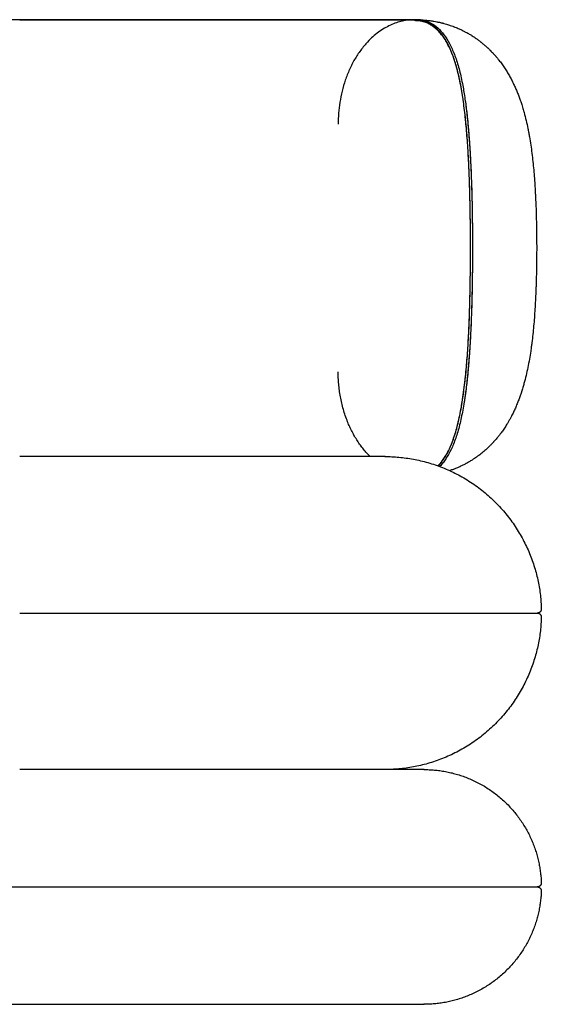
# Model space of a CAD drawing. Header units: millimetres. Extents: x 0 to 1844, y 0 to 1799.
# Tile 3 of 7: x 400 to 800, y 1044 to 1799. Entities that reach past the tile are written whole.
import ezdxf

# ---------------------------------------------------------------- set-up
doc = ezdxf.new("R2010")
doc.units = ezdxf.units.MM
doc.layers.add('Make2D$Visible$Curves', color=7, linetype='Continuous', true_color=0x000000)

msp = doc.modelspace()

# ---------------------------------------------------------------- linework, layer by layer
at = {"layer": 'Make2D$Visible$Curves', "color": 7, "lineweight": -3, "true_color": 0xffffff}
for points, knots in [([(702.41, 1798.61), (687.18, 1798.61), (668.47, 1798.61), (625.37, 1798.61), (600.98, 1798.61), (561.39, 1798.61), (547.69, 1798.61), (519.53, 1798.61), (505.07, 1798.61), (460.92, 1798.61), (430.44, 1798.61), (369.49, 1798.61), (339.01, 1798.61), (280.13, 1798.61), (251.73, 1798.61), (212.14, 1798.61), (199.44, 1798.61), (175.27, 1798.61), (163.78, 1798.61), (142.23, 1798.61), (132.16, 1798.61), (113.61, 1798.61), (105.12, 1798.61), (97.52, 1798.61)], [0, 0, 0, 0, 91.614335, 91.614335, 183.22867, 183.22867, 229.035837, 229.035837, 274.843005, 274.843005, 366.45734, 366.45734, 458.071674, 458.071674, 549.686009, 549.686009, 595.493177, 595.493177, 641.300344, 641.300344, 687.107512, 687.107512, 732.914679, 732.914679, 732.914679, 732.914679]), ([(399.96, 1798.6), (415.27, 1798.6), (430.57, 1798.6), (460.92, 1798.6), (475.96, 1798.6), (490.74, 1798.6)], [368.154649, 368.154649, 368.154649, 368.154649, 414.17398, 414.17398, 460.193311, 460.193311, 460.193311, 460.193311]), ([(490.74, 1798.6), (520.31, 1798.6), (548.83, 1798.6), (601.84, 1798.6), (626.33, 1798.6), (669.62, 1798.6), (688.41, 1798.6), (703.72, 1798.6)], [460.193311, 460.193311, 460.193311, 460.193311, 552.231974, 552.231974, 644.270636, 644.270636, 736.309298, 736.309298, 736.309298, 736.309298]), ([(745.62, 1624.79), (745.62, 1627.74), (745.61, 1630.62), (745.6, 1633.59), (745.57, 1639.17), (745.52, 1644.74), (745.35, 1655.8), (745.24, 1661.3), (744.94, 1672.18), (744.76, 1677.56), (744.3, 1688.14), (744.04, 1693.34), (743.72, 1698.43), (743.41, 1703.52), (743.05, 1708.5), (742.22, 1718.18), (741.75, 1722.88), (741.23, 1727.41), (740.7, 1731.93), (740.12, 1736.29), (738.83, 1744.62), (738.12, 1748.58), (737.34, 1752.33), (736.52, 1756.26), (735.61, 1759.96), (733.61, 1766.81), (732.53, 1769.96), (731.35, 1772.87), (730.2, 1775.74), (728.95, 1778.37), (726.97, 1781.92), (726.29, 1783.04), (724.91, 1785.15), (724.19, 1786.14), (723.46, 1787.06), (722.64, 1788.11), (721.79, 1789.08), (720.14, 1790.78), (719.33, 1791.52), (718.51, 1792.2), (717.84, 1792.75), (717.17, 1793.26), (715.66, 1794.29), (714.82, 1794.79), (713.96, 1795.24), (713.12, 1795.68), (712.25, 1796.06), (710.49, 1796.72), (709.6, 1796.99), (708.69, 1797.21), (707.79, 1797.43), (706.86, 1797.59), (705.92, 1797.7), (705.46, 1797.75), (704.98, 1797.79), (704.03, 1797.85), (703.55, 1797.86), (703.07, 1797.86)], [1.169977, 1.169977, 1.169977, 1.169977, 9.989366, 9.989366, 9.989366, 26.770292, 26.770292, 43.6161, 43.6161, 60.51545, 60.51545, 77.450523, 77.450523, 77.450523, 94.390066, 94.390066, 111.309728, 111.309728, 111.309728, 128.192459, 128.192459, 145.009321, 145.009321, 145.009321, 162.67287, 162.67287, 180.102916, 180.102916, 180.102916, 197.319939, 197.319939, 205.850311, 205.850311, 214.325855, 214.325855, 214.325855, 223.857449, 223.857449, 232.444455, 232.444455, 232.444455, 239.381683, 239.381683, 247.590916, 247.590916, 247.590916, 255.718046, 255.718046, 263.754721, 263.754721, 263.754721, 271.693246, 271.693246, 271.693246, 275.620726, 275.620726, 279.524732, 279.524732, 279.524732, 279.524732]), ([(704.27, 1798.6), (704.66, 1798.59), (705.05, 1798.59), (705.43, 1798.58), (705.83, 1798.57), (706.23, 1798.55), (706.62, 1798.54), (707.01, 1798.52), (707.4, 1798.5), (707.79, 1798.49), (707.8, 1798.49), (707.81, 1798.49), (707.82, 1798.49), (708.22, 1798.46), (708.62, 1798.44), (709.03, 1798.41), (709.43, 1798.38), (709.83, 1798.35), (710.23, 1798.32), (710.64, 1798.29), (711.04, 1798.25), (711.45, 1798.22), (711.82, 1798.18), (712.19, 1798.14), (712.56, 1798.1), (712.6, 1798.1), (712.63, 1798.1), (712.67, 1798.09), (713.08, 1798.05), (713.48, 1798), (713.89, 1797.95), (714.3, 1797.9), (714.71, 1797.84), (715.12, 1797.79), (715.53, 1797.73), (715.94, 1797.67), (716.35, 1797.61), (716.7, 1797.55), (717.05, 1797.5), (717.39, 1797.44), (717.46, 1797.43), (717.52, 1797.42), (717.59, 1797.41)], [1.016183, 1.016183, 1.016183, 1.016183, 2, 2, 2, 3, 3, 3, 4, 4, 4, 5, 5, 5, 6, 6, 6, 7, 7, 7, 8, 8, 8, 9, 9, 9, 10, 10, 10, 11, 11, 11, 12, 12, 12, 13, 13, 13, 14, 14, 14, 15, 15, 15, 15]), ([(731.21, 1773.46), (730.44, 1775.36), (729.65, 1777.16), (727.97, 1780.54), (727.1, 1782.12), (724.37, 1786.55), (722.4, 1789.07), (719.21, 1792.19), (718.11, 1793.12), (715.84, 1794.77), (714.66, 1795.48), (712.24, 1796.68), (710.99, 1797.18), (708.42, 1797.95), (707.09, 1798.22), (705.73, 1798.4)], [-90.153475, -90.153475, -90.153475, -90.153475, -78.884291, -78.884291, -67.615106, -67.615106, -45.076737, -45.076737, -33.807553, -33.807553, -22.538369, -22.538369, -11.269184, -11.269184, 0, 0, 0, 0]), ([(708.55, 1798.21), (709.38, 1798.06), (710.2, 1797.87), (712.98, 1797.08), (714.87, 1796.25), (718.46, 1794.08), (720.17, 1792.73), (723.42, 1789.52), (724.96, 1787.65), (727.88, 1783.4), (729.25, 1781.02), (731.82, 1775.75), (733.02, 1772.86), (735.24, 1766.61), (736.25, 1763.24), (737.64, 1757.85), (738.08, 1755.99), (738.91, 1752.18), (739.3, 1750.21), (740.3, 1744.83), (740.88, 1741.32), (741.41, 1737.68)], [10.373286, 10.373286, 10.373286, 10.373286, 17.373457, 17.373457, 34.746915, 34.746915, 52.120372, 52.120372, 69.493829, 69.493829, 86.867287, 86.867287, 104.240744, 104.240744, 121.614201, 121.614201, 130.30093, 130.30093, 138.987659, 138.987659, 153.493305, 153.493305, 153.493305, 153.493305]), ([(717.59, 1797.41), (718.34, 1797.28), (719.08, 1797.15), (719.91, 1796.98), (719.99, 1796.97), (720.49, 1796.87), (720.9, 1796.78), (721.63, 1796.62), (721.95, 1796.55), (722.37, 1796.46), (722.47, 1796.43), (722.98, 1796.31), (723.4, 1796.21), (724.12, 1796.03), (724.42, 1795.96), (724.83, 1795.85), (724.95, 1795.81), (725.77, 1795.6), (726.47, 1795.4), (727.72, 1795.03), (728.27, 1794.86), (729.2, 1794.56), (729.62, 1794.42), (730.75, 1794.04), (731.42, 1793.8), (732.09, 1793.56), (732.25, 1793.5), (732.41, 1793.44), (732.56, 1793.38), (733.23, 1793.13), (733.89, 1792.87), (735.12, 1792.37), (735.7, 1792.12), (737.1, 1791.52), (737.91, 1791.14), (739.1, 1790.58), (739.51, 1790.38), (740.59, 1789.84), (741.24, 1789.5), (742.44, 1788.87), (742.99, 1788.56), (744.32, 1787.81), (745.1, 1787.35), (746.16, 1786.7), (746.44, 1786.53), (746.82, 1786.29), (746.93, 1786.22), (747.03, 1786.15), (747.73, 1785.71), (748.43, 1785.25), (749.18, 1784.74), (749.24, 1784.7), (749.67, 1784.4), (750.04, 1784.14), (750.77, 1783.63), (751.13, 1783.36), (752.23, 1782.55), (752.94, 1782.01), (753.71, 1781.4), (753.77, 1781.35), (754.12, 1781.08), (754.41, 1780.85), (755.38, 1780.05), (756.06, 1779.48), (757.31, 1778.38), (757.88, 1777.87), (758.52, 1777.27), (758.6, 1777.19), (759, 1776.82), (759.32, 1776.52), (759.64, 1776.21), (759.95, 1775.91), (760.26, 1775.61), (760.61, 1775.26), (760.66, 1775.21), (760.7, 1775.17), (761.46, 1774.41), (762.2, 1773.64), (763.04, 1772.74), (763.15, 1772.62), (763.55, 1772.18), (763.83, 1771.86), (764.4, 1771.22), (764.68, 1770.9), (765.01, 1770.52), (765.06, 1770.46), (765.61, 1769.82), (766.1, 1769.23), (766.81, 1768.35), (767.08, 1768.03), (768.14, 1766.68), (768.89, 1765.68), (769.62, 1764.67), (770.34, 1763.68), (771.03, 1762.67), (772.38, 1760.64), (773.03, 1759.62), (774.28, 1757.57), (774.88, 1756.55), (776.04, 1754.48), (776.6, 1753.44), (777.14, 1752.4), (777.68, 1751.36), (778.2, 1750.32), (778.7, 1749.27), (779.19, 1748.23), (779.67, 1747.19), (780.13, 1746.14), (780.59, 1745.11), (781.03, 1744.07), (781.88, 1741.99), (782.28, 1740.96), (782.67, 1739.91), (783.06, 1738.88), (783.43, 1737.85), (783.92, 1736.47), (784.03, 1736.12), (784.28, 1735.39), (784.44, 1734.93), (784.61, 1734.41), (785.02, 1733.16), (785.41, 1731.89), (785.96, 1730.06), (786.13, 1729.47), (786.46, 1728.34), (786.58, 1727.9), (786.68, 1727.53), (787.25, 1725.48), (787.77, 1723.42), (788.76, 1719.27), (789.21, 1717.19), (789.64, 1715.09), (789.85, 1714.05), (790.05, 1713), (790.25, 1711.95), (790.45, 1710.9), (790.64, 1709.84), (790.82, 1708.78), (791.18, 1706.69), (791.52, 1704.58), (791.84, 1702.45), (792.45, 1698.3), (792.98, 1694.07), (793.44, 1689.75), (793.89, 1685.53), (794.27, 1681.24), (794.6, 1676.87), (794.76, 1674.7), (794.91, 1672.52), (795.05, 1670.32), (795.12, 1669.22), (795.18, 1668.12), (795.25, 1667.01), (795.31, 1665.91), (795.37, 1664.8), (795.42, 1663.69), (795.54, 1661.5), (795.64, 1659.29), (795.82, 1654.86), (795.9, 1652.65), (795.97, 1650.43), (796.1, 1646.01), (796.2, 1641.57), (796.27, 1637.09), (796.34, 1632.61), (796.37, 1628.12), (796.37, 1623.61)], [15, 15, 15, 15, 17.931735, 17.931735, 18.251927, 18.251927, 19.88706, 19.88706, 21.136526, 21.136526, 21.528287, 21.528287, 23.175411, 23.175411, 24.363102, 24.363102, 24.828328, 24.828328, 27.615012, 27.615012, 29.819904, 29.819904, 31.329351, 31.329351, 33.558198, 33.558198, 33.558198, 34.183682, 34.183682, 34.183682, 36.987112, 36.987112, 39.454819, 39.454819, 42.98949, 42.98949, 44.640784, 44.640784, 47.144761, 47.144761, 49.292652, 49.292652, 52.402052, 52.402052, 53.539074, 53.539074, 53.958008, 53.958008, 53.958008, 57.114507, 57.114507, 57.39866, 57.39866, 59.113493, 59.113493, 60.77841, 60.77841, 64.008905, 64.008905, 64.294314, 64.294314, 65.617059, 65.617059, 68.818547, 68.818547, 71.601478, 71.601478, 71.998152, 71.998152, 73.579167, 73.579167, 73.579167, 75.179759, 75.179759, 75.408792, 75.408792, 75.408792, 79.663793, 79.663793, 80.317753, 80.317753, 82.023008, 82.023008, 83.721426, 83.721426, 84.031453, 84.031453, 87.097598, 87.097598, 88.552755, 88.552755, 92.375413, 92.375413, 92.375413, 96.93145, 96.93145, 101.432568, 101.432568, 105.881, 105.881, 110.279904, 110.279904, 110.279904, 114.634779, 114.634779, 114.634779, 118.926319, 118.926319, 118.926319, 123.145585, 123.145585, 127.298469, 127.298469, 127.298469, 131.538661, 131.538661, 132.939256, 132.939256, 134.52057, 134.52057, 134.52057, 139.472588, 139.472588, 141.642097, 141.642097, 143.359546, 143.359546, 143.359546, 151.132698, 151.132698, 158.785481, 158.785481, 158.785481, 162.577176, 162.577176, 162.577176, 166.35119, 166.35119, 166.35119, 173.787426, 173.787426, 173.787426, 188.237762, 188.237762, 188.237762, 202.329368, 202.329368, 202.329368, 209.309799, 209.309799, 209.309799, 212.79573, 212.79573, 212.79573, 216.266055, 216.266055, 216.266055, 223.134879, 223.134879, 229.930927, 229.930927, 229.930927, 243.415435, 243.415435, 243.415435, 256.925073, 256.925073, 256.925073, 256.925073]), ([(741.27, 1727.32), (740.72, 1731.98), (740.11, 1736.46), (738.77, 1745.03), (738.03, 1749.12), (736.8, 1754.92), (736.37, 1756.8), (735.46, 1760.45), (734.98, 1762.22), (733.98, 1765.63), (733.46, 1767.28), (732.37, 1770.46), (731.8, 1771.99), (731.21, 1773.46)], [0, 0, 0, 0, 17.421986, 17.421986, 34.843973, 34.843973, 43.554966, 43.554966, 52.265959, 52.265959, 60.976952, 60.976952, 69.687946, 69.687946, 69.687946, 69.687946]), ([(741.41, 1737.68), (741.51, 1736.96), (741.62, 1736.23), (742.32, 1731.08), (742.86, 1726.46), (743.82, 1716.91), (744.24, 1711.96), (744.98, 1701.8), (745.3, 1696.58), (745.86, 1685.91), (746.1, 1680.47), (746.5, 1669.41), (746.66, 1663.79), (746.84, 1655.28), (746.9, 1652.43), (746.98, 1646.7), (747.02, 1643.83), (747.08, 1637.07), (747.1, 1633.17), (747.11, 1629.27)], [153.493305, 153.493305, 153.493305, 153.493305, 156.361116, 156.361116, 173.734573, 173.734573, 191.108031, 191.108031, 208.481488, 208.481488, 225.854946, 225.854946, 243.228403, 243.228403, 251.915132, 251.915132, 260.60186, 260.60186, 272.313908, 272.313908, 272.313908, 272.313908]), ([(741.41, 1737.68), (741.88, 1734.41), (742.32, 1731.04), (742.72, 1727.58), (743.24, 1723.03), (743.71, 1718.32), (744.54, 1708.62), (744.9, 1703.63), (745.22, 1698.53), (745.53, 1693.43), (745.8, 1688.21), (746.25, 1677.61), (746.44, 1672.23), (746.74, 1661.34), (746.85, 1655.83), (747.02, 1644.76), (747.07, 1639.19), (747.1, 1633.6), (747.1, 1632.14), (747.11, 1630.7), (747.11, 1629.27)], [172.375707, 172.375707, 172.375707, 172.375707, 185.282569, 185.282569, 185.282569, 202.239802, 202.239802, 219.210539, 219.210539, 219.210539, 236.172028, 236.172028, 253.093394, 253.093394, 269.957333, 269.957333, 286.75282, 286.75282, 286.75282, 291.083451, 291.083451, 291.083451, 291.083451]), ([(745.24, 1661.44), (745.12, 1667.38), (744.95, 1673.25), (744.52, 1684.78), (744.26, 1690.45), (743.62, 1701.51), (743.24, 1706.91), (742.35, 1717.37), (741.84, 1722.44), (741.27, 1727.32)], [0, 0, 0, 0, 18.258748, 18.258748, 36.517497, 36.517497, 54.776245, 54.776245, 73.034994, 73.034994, 73.034994, 73.034994]), ([(745.62, 1623.61), (745.62, 1629.97), (745.59, 1636.32), (745.47, 1648.96), (745.38, 1655.24), (745.24, 1661.44)], [0, 0, 0, 0, 19.076513, 19.076513, 38.153027, 38.153027, 38.153027, 38.153027]), ([(796.37, 1623.61), (796.37, 1619.09), (796.34, 1614.58), (796.27, 1610.09), (796.2, 1605.57), (796.1, 1601.1), (795.96, 1596.65), (795.93, 1595.53), (795.89, 1594.41), (795.85, 1593.29), (795.81, 1592.17), (795.76, 1591.05), (795.72, 1589.94), (795.63, 1587.71), (795.53, 1585.5), (795.41, 1583.3), (795.19, 1578.87), (794.92, 1574.52), (794.59, 1570.22), (794.26, 1565.84), (793.87, 1561.54), (793.42, 1557.32), (793.19, 1555.16), (792.94, 1553.02), (792.67, 1550.9), (792.54, 1549.82), (792.4, 1548.76), (792.25, 1547.69), (792.11, 1546.63), (791.95, 1545.57), (791.8, 1544.51), (791.48, 1542.39), (791.14, 1540.29), (790.42, 1536.11), (790.02, 1534.03), (789.61, 1531.97), (789.18, 1529.88), (788.72, 1527.81), (787.74, 1523.67), (787.21, 1521.6), (786.64, 1519.56), (786.36, 1518.52), (786.06, 1517.48), (785.44, 1515.4), (785.11, 1514.36), (784.78, 1513.33), (784.75, 1513.23), (784.71, 1513.11), (784.66, 1512.98), (784.36, 1512.05), (784.05, 1511.12), (783.72, 1510.2), (783.54, 1509.68), (783.35, 1509.16), (782.97, 1508.11), (782.78, 1507.59), (782.58, 1507.07), (782.19, 1506.02), (781.78, 1504.98), (780.92, 1502.9), (780.48, 1501.86), (779.56, 1499.79), (779.09, 1498.76), (778.1, 1496.69), (777.58, 1495.66), (777.05, 1494.64), (776.69, 1493.95), (776.33, 1493.27), (775.79, 1492.3), (775.6, 1491.95), (775, 1490.88), (774.6, 1490.2), (774, 1489.19), (773.78, 1488.82), (772.92, 1487.43), (772.29, 1486.44), (770.97, 1484.45), (770.27, 1483.45), (769.55, 1482.46), (769.28, 1482.08), (769.04, 1481.75), (768.35, 1480.83), (767.87, 1480.2), (767.07, 1479.18), (766.78, 1478.82), (766.1, 1477.99), (765.67, 1477.47), (765.12, 1476.83), (765.01, 1476.7), (764.61, 1476.24), (764.33, 1475.92), (763.76, 1475.28), (763.48, 1474.96), (763.14, 1474.6), (763.1, 1474.56), (762.81, 1474.24), (762.56, 1473.97), (761.83, 1473.19), (761.34, 1472.69), (760.85, 1472.2), (760.73, 1472.08), (760.61, 1471.96), (760.17, 1471.53), (759.86, 1471.22), (759.55, 1470.92), (758.59, 1470), (757.61, 1469.1), (756.61, 1468.23), (755.6, 1467.35), (754.56, 1466.49), (753.51, 1465.66), (752.44, 1464.82), (751.36, 1464.01), (749.15, 1462.45), (748.03, 1461.7), (746.88, 1460.97), (746.5, 1460.73), (746.12, 1460.49), (745.35, 1460.02), (744.96, 1459.79), (744.16, 1459.32), (743.77, 1459.1), (743.01, 1458.67), (742.62, 1458.46), (742.18, 1458.22), (742.14, 1458.2), (741.34, 1457.77), (740.59, 1457.38), (739.77, 1456.97), (739.72, 1456.95), (739.32, 1456.75), (738.97, 1456.58), (738.22, 1456.22), (737.81, 1456.04), (737.35, 1455.82), (737.28, 1455.8), (736.88, 1455.61), (736.53, 1455.46), (735.78, 1455.13), (735.37, 1454.96), (734.9, 1454.76), (734.84, 1454.74), (734.02, 1454.4), (733.26, 1454.1), (732.49, 1453.81), (732.44, 1453.79), (732.38, 1453.77), (732.32, 1453.75), (731.56, 1453.47), (730.79, 1453.19), (729.9, 1452.89), (729.79, 1452.86), (729.69, 1452.82)], [0, 0, 0, 0, 13.550109, 13.550109, 13.550109, 27.143743, 27.143743, 27.143743, 30.572763, 30.572763, 30.572763, 34.014648, 34.014648, 34.014648, 40.896041, 40.896041, 40.896041, 54.736912, 54.736912, 54.736912, 68.858272, 68.858272, 68.858272, 76.095544, 76.095544, 76.095544, 79.760247, 79.760247, 79.760247, 83.436664, 83.436664, 83.436664, 90.839733, 90.839733, 98.334785, 98.334785, 98.334785, 105.956188, 105.956188, 113.73921, 113.73921, 113.73921, 117.703762, 117.703762, 121.724186, 121.724186, 121.724186, 122.184536, 122.184536, 122.184536, 125.80621, 125.80621, 125.80621, 127.869952, 127.869952, 129.946712, 129.946712, 129.946712, 134.122483, 134.122483, 138.337011, 138.337011, 142.594916, 142.594916, 146.900569, 146.900569, 146.900569, 150.846188, 150.846188, 152.545, 152.545, 155.533775, 155.533775, 157.015398, 157.015398, 160.776659, 160.776659, 164.6869, 164.6869, 164.6869, 165.880974, 165.880974, 168.476521, 168.476521, 170.111923, 170.111923, 172.748333, 172.748333, 173.45132, 173.45132, 175.13295, 175.13295, 176.82253, 176.82253, 177.062855, 177.062855, 178.51998, 178.51998, 181.265395, 181.265395, 181.265395, 181.894215, 181.894215, 183.502067, 183.502067, 183.502067, 188.368423, 188.368423, 188.368423, 193.29173, 193.29173, 193.29173, 198.235508, 198.235508, 203.1819, 203.1819, 203.1819, 204.658443, 204.658443, 206.13452, 206.13452, 207.710608, 207.710608, 209.401018, 209.401018, 209.58328, 209.58328, 212.776861, 212.776861, 213.010228, 213.010228, 214.461172, 214.461172, 216.142758, 216.142758, 216.395578, 216.395578, 217.821309, 217.821309, 219.496453, 219.496453, 219.7447, 219.7447, 222.835545, 222.835545, 222.835545, 223.056094, 223.056094, 223.056094, 225.818913, 225.818913, 226.214784, 226.214784, 226.214784, 226.214784]), ([(745.27, 1587.24), (745.4, 1593.21), (745.48, 1599.25), (745.59, 1611.39), (745.62, 1617.5), (745.62, 1623.61)], [0, 0, 0, 0, 18.328103, 18.328103, 36.656207, 36.656207, 36.656207, 36.656207]), ([(720.6, 1456.52), (720.61, 1456.53), (720.62, 1456.54), (720.85, 1456.76), (721.06, 1456.97), (721.32, 1457.23), (721.36, 1457.27), (721.91, 1457.85), (722.41, 1458.4), (723.13, 1459.26), (723.38, 1459.56), (723.63, 1459.89), (725.1, 1461.75), (726.47, 1463.88), (729.08, 1468.68), (730.31, 1471.37), (731.45, 1474.29), (732.6, 1477.25), (733.67, 1480.46), (735.65, 1487.37), (736.55, 1491.08), (737.37, 1495.03), (737.81, 1497.14), (738.22, 1499.32), (738.92, 1503.3), (739.21, 1505.06), (740.13, 1511.02), (740.71, 1515.37), (741.76, 1524.41), (742.22, 1529.1), (743.04, 1538.76), (743.4, 1543.73), (743.72, 1548.82), (744.03, 1553.91), (744.3, 1559.11), (744.75, 1569.68), (744.94, 1575.06), (745.24, 1585.93), (745.35, 1591.43), (745.52, 1602.48), (745.57, 1608.05), (745.6, 1613.63), (745.61, 1616.06), (745.62, 1618.43), (745.62, 1620.83)], [54.134483, 54.134483, 54.134483, 54.134483, 54.237626, 54.237626, 56.586711, 56.586711, 57.047747, 57.047747, 62.693625, 62.693625, 65.354359, 65.354359, 65.354359, 82.386472, 82.386472, 99.752438, 99.752438, 99.752438, 117.334466, 117.334466, 135.023313, 135.023313, 135.023313, 144.495263, 144.495263, 151.773522, 151.773522, 168.595398, 168.595398, 185.478902, 185.478902, 202.398103, 202.398103, 202.398103, 219.319861, 219.319861, 236.211115, 236.211115, 253.051072, 253.051072, 269.826147, 269.826147, 269.826147, 277.048763, 277.048763, 277.048763, 277.048763]), ([(747.12, 1618.19), (747.1, 1614.22), (747.08, 1610.26), (746.99, 1600.57), (746.9, 1594.85), (746.65, 1583.54), (746.49, 1577.93), (746.09, 1566.9), (745.85, 1561.47), (745.44, 1553.49), (745.29, 1550.85), (744.97, 1545.65), (744.8, 1543.08), (744.43, 1538.01), (744.23, 1535.51), (743.82, 1530.58), (743.6, 1528.16), (742.89, 1521), (742.35, 1516.4), (741.62, 1511.04), (741.49, 1510.11), (741.36, 1509.19)], [5.421176, 5.421176, 5.421176, 5.421176, 17.323931, 17.323931, 34.647862, 34.647862, 51.971793, 51.971793, 69.295724, 69.295724, 77.957689, 77.957689, 86.619655, 86.619655, 95.28162, 95.28162, 103.943586, 103.943586, 121.267517, 121.267517, 124.938301, 124.938301, 124.938301, 124.938301]), ([(747.11, 1618.19), (747.11, 1616.68), (747.1, 1615.16), (747.1, 1613.62), (747.07, 1608.03), (747.02, 1602.47), (746.85, 1591.4), (746.74, 1585.89), (746.44, 1575.01), (746.25, 1569.63), (745.8, 1559.03), (745.53, 1553.82), (745.22, 1548.73), (744.9, 1543.63), (744.54, 1538.65), (743.71, 1528.96), (743.25, 1524.25), (742.31, 1516.1), (741.85, 1512.58), (741.36, 1509.19)], [5.42426, 5.42426, 5.42426, 5.42426, 9.996863, 9.996863, 9.996863, 26.786577, 26.786577, 43.64466, 43.64466, 60.557863, 60.557863, 77.505925, 77.505925, 77.505925, 94.456081, 94.456081, 111.376488, 111.376488, 124.839205, 124.839205, 124.839205, 124.839205]), ([(741.12, 1518.69), (741.73, 1523.73), (742.27, 1528.99), (743.21, 1539.86), (743.61, 1545.47), (744.28, 1556.99), (744.55, 1562.9), (744.98, 1574.92), (745.15, 1581.05), (745.27, 1587.24)], [-76.051541, -76.051541, -76.051541, -76.051541, -57.038656, -57.038656, -38.025771, -38.025771, -19.012885, -19.012885, 0, 0, 0, 0]), ([(720.81, 1456.44), (722.02, 1457.66), (723.17, 1459.01), (725.96, 1462.82), (727.53, 1465.47), (730.42, 1471.43), (731.75, 1474.74), (734.19, 1481.97), (735.3, 1485.9), (737.29, 1494.35), (738.18, 1498.85), (739.78, 1508.4), (740.49, 1513.43), (741.12, 1518.69)], [-111.905239, -111.905239, -111.905239, -111.905239, -99.074678, -99.074678, -79.259743, -79.259743, -59.444807, -59.444807, -39.629871, -39.629871, -19.814936, -19.814936, 0, 0, 0, 0]), ([(741.36, 1509.19), (741.17, 1507.94), (740.99, 1506.7), (740.45, 1503.37), (740.1, 1501.3), (739.35, 1497.27), (738.96, 1495.31), (738.14, 1491.49), (737.71, 1489.64), (736.8, 1486.04), (736.33, 1484.3), (735.34, 1480.93), (734.82, 1479.3), (733.21, 1474.61), (732.05, 1471.71), (729.56, 1466.42), (728.22, 1464.03), (726.07, 1460.82), (725.33, 1459.82), (723.79, 1457.94), (723, 1457.07), (722.11, 1456.18), (722.03, 1456.1), (721.95, 1456.02)], [124.939064, 124.939064, 124.939064, 124.939064, 129.929482, 129.929482, 138.591448, 138.591448, 147.253413, 147.253413, 155.915379, 155.915379, 164.577344, 164.577344, 173.23931, 173.23931, 190.563241, 190.563241, 207.887172, 207.887172, 216.549137, 216.549137, 225.211103, 225.211103, 226.046065, 226.046065, 226.046065, 226.046065])]:
    msp.add_open_spline(points, degree=3, knots=knots, dxfattribs=at)
for points, weights in [([(702.41, 1798.61), (644.18, 1797.73), (644.18, 1718.61)], [0.995457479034, 0.709395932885, 1]), ([(708.55, 1798.21), (706.15, 1798.56), (703.72, 1798.6)], [0.958614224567, 0.977555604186, 1]), ([(668.74, 1463.61), (644.18, 1487.55), (644.18, 1528.61)], [0.859250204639, 0.824669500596, 1]), ([(679.96, 1463.61), (679.96, 1463.61), (399.96, 1463.61)], [1, 0.707106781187, 1]), ([(799.92, 1346.69), (799.92, 1346.65), (799.92, 1346.61)], [0.989624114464, 0.994716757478, 1]), ([(399.96, 1343.61), (796.92, 1343.61), (796.92, 1343.61)], [1, 0.707106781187, 1]), ([(796.92, 1343.61), (799.92, 1343.61), (799.92, 1340.61)], [1, 0.707106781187, 1]), ([(799.92, 1340.61), (799.92, 1340.57), (799.92, 1340.53)], [1, 0.994716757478, 0.989624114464]), ([(709.96, 1223.61), (709.96, 1223.61), (399.96, 1223.61)], [1, 0.707106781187, 1]), ([(3.01, 1133.61), (3.01, 1133.61), (399.96, 1133.61)], [1, 0.707106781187, 1]), ([(399.96, 1133.61), (796.91, 1133.61), (796.91, 1133.61)], [1, 0.707106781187, 1]), ([(796.91, 1133.61), (799.91, 1133.61), (799.91, 1130.61)], [1, 0.707106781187, 1]), ([(799.91, 1136.71), (799.91, 1136.66), (799.91, 1136.61)], [0.986157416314, 0.992906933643, 1]), ([(799.91, 1130.61), (799.91, 1130.56), (799.91, 1130.51)], [1, 0.992906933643, 0.986157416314]), ([(89.96, 1043.61), (89.96, 1043.61), (399.96, 1043.61)], [1, 0.707106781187, 1])]:
    msp.add_rational_spline(points, weights, degree=2, dxfattribs=at)
for points in [[(704.73, 1798.5), (703.97, 1798.57), (703.2, 1798.6), (702.41, 1798.61)], [(703.72, 1798.6), (703.73, 1798.6), (703.74, 1798.6), (703.74, 1798.6)], [(703.74, 1798.6), (703.92, 1798.61), (704.09, 1798.6), (704.27, 1798.6)], [(703.74, 1798.57), (703.74, 1798.58), (703.74, 1798.59), (703.74, 1798.6)], [(705.73, 1798.4), (705.4, 1798.44), (705.06, 1798.47), (704.73, 1798.5)], [(745.62, 1623.61), (745.62, 1623.61), (745.62, 1623.61), (745.62, 1623.61)], [(747.11, 1629.27), (747.12, 1627.38), (747.12, 1625.5), (747.12, 1623.61)], [(747.12, 1623.61), (747.12, 1623.61), (747.12, 1623.61), (747.12, 1623.61)], [(747.12, 1623.61), (747.12, 1621.8), (747.12, 1620), (747.12, 1618.19)]]:
    msp.add_open_spline(points, degree=3, dxfattribs=at)
for points, weights, knots in [([(679.96, 1463.61), (729.67, 1463.61), (764.81, 1428.46), (798.69, 1394.58), (799.92, 1346.69)], [1, 0.853553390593, 0.853553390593, 0.853553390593, 0.989624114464], [0, 0, 0, 99.411255, 99.411255, 195.236126, 195.236126, 195.236126]), ([(799.92, 1346.61), (799.92, 1345.37), (799.04, 1344.49), (798.17, 1343.61), (796.92, 1343.61)], [1, 0.853553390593, 0.853553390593, 0.853553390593, 1], [0, 0, 0, 2.485281, 2.485281, 4.970563, 4.970563, 4.970563]), ([(799.92, 1340.53), (798.69, 1292.64), (764.81, 1258.76), (729.67, 1223.61), (679.96, 1223.61)], [0.989624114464, 0.853553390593, 0.853553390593, 0.853553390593, 1], [3.586384, 3.586384, 3.586384, 99.411255, 99.411255, 198.82251, 198.82251, 198.82251]), ([(709.96, 1223.61), (747.24, 1223.61), (773.6, 1197.25), (798.68, 1172.17), (799.91, 1136.71)], [1, 0.853553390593, 0.853553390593, 0.853553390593, 0.986157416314], [0, 0, 0, 74.558441, 74.558441, 145.505683, 145.505683, 145.505683]), ([(799.91, 1136.61), (799.91, 1135.37), (799.03, 1134.49), (798.15, 1133.61), (796.91, 1133.61)], [1, 0.853553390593, 0.853553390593, 0.853553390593, 1], [0, 0, 0, 2.485281, 2.485281, 4.970563, 4.970563, 4.970563]), ([(799.91, 1130.51), (798.68, 1095.05), (773.6, 1069.97), (747.24, 1043.61), (709.96, 1043.61)], [0.986157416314, 0.853553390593, 0.853553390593, 0.853553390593, 1], [3.6112, 3.6112, 3.6112, 74.558441, 74.558441, 149.116882, 149.116882, 149.116882]), ([(399.96, 1043.61), (528.37, 1043.61), (619.16, 1043.61), (709.96, 1043.61), (709.96, 1043.61)], [1, 0.853553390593, 0.853553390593, 0.853553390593, 1], [0, 0, 0, 256.812409, 256.812409, 513.624817, 513.624817, 513.624817])]:
    msp.add_rational_spline(points, weights, degree=2, knots=knots, dxfattribs=at)

doc.saveas('drawing.dxf')
